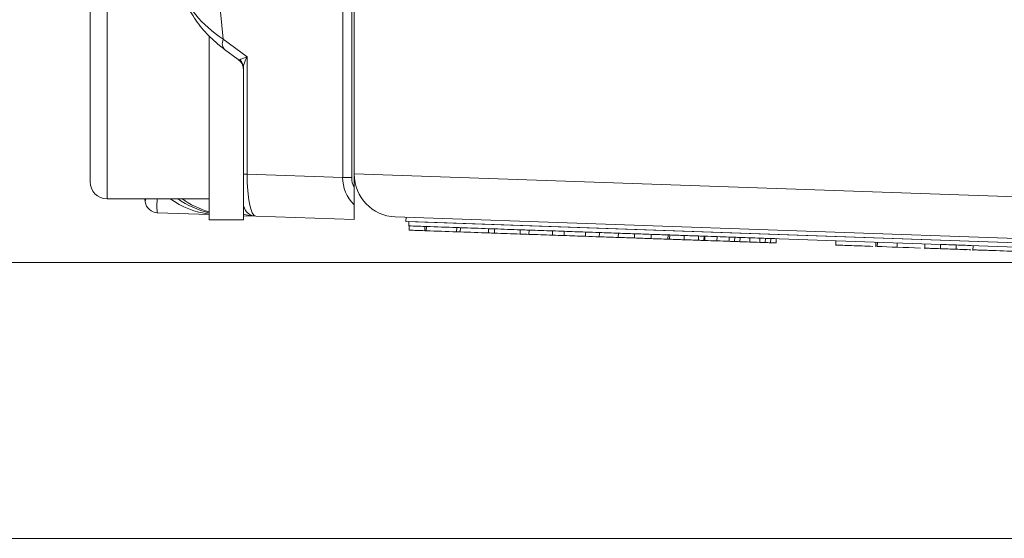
# Model space of a CAD drawing. Header units: millimetres. Extents: x 4 to 836, y 5 to 589.
# Tile 56 of 88: x 479 to 502, y 442 to 454. Entities that reach past the tile are written whole.
import ezdxf

# ---------------------------------------------------------------- set-up
doc = ezdxf.new("R2010")
doc.units = ezdxf.units.MM
doc.layers.add('1', color=7, linetype='Continuous', true_color=0xffffff)
doc.styles.add('ideas_simplex', font='simplex.shx')
doc.dimstyles.get("Standard").update_dxf_attribs({"dimtxt": 0.18, "dimasz": 0.18, "dimexe": 0.18, "dimexo": 0.0625, "dimgap": 0.09, "dimtad": 0, "dimtih": 1, "dimtoh": 1, "dimdec": 4, "dimzin": 0, "dimdsep": 46, "dimtxsty": 'Standard', "dimcen": 0.09, "dimadec": 0, "dimazin": 0, "dimtfac": 1, "dimtdec": 4, "dimtofl": 0, "dimtmove": 0, "dimatfit": 3, "dimfxl": 1, "dimtolj": 1, "dimtzin": 0, "dimarcsym": 0})

# ---------------------------------------------------------------- blocks, each defined once
blk = doc.blocks.new('_U0')
at = {"layer": '1', "color": 152, "lineweight": 13}
for p, q in [((516.44594, 502.73849), (453.486481, 502.73849)), ((516.44594, 448.73849), (453.486481, 448.73849))]:
    blk.add_line(p, q, dxfattribs=at)
at = {"layer": '1', "color": 27, "lineweight": 13}
blk.add_line((455.486481, 448.73849), (455.486481, 502.73849), dxfattribs=at)
at = {"layer": '1', "color": 87, "lineweight": 25}
for p, q in [((453.986481, 482.84099), (448.361481, 482.84099)), ((448.361481, 482.84099), (448.361481, 481.34099)), ((453.986481, 481.34099), (453.986481, 482.84099)), ((448.361481, 470.13599), (448.361481, 468.63599)), ((453.986481, 468.63599), (453.986481, 470.13599)), ((448.361481, 468.63599), (453.986481, 468.63599))]:
    blk.add_line(p, q, dxfattribs=at)
at = {"layer": '1', "color": 27, "lineweight": 18}
for points in [[(455.486481, 502.73849), (456.015461, 499.738492), (454.9575, 499.738488)], [(455.486481, 448.73849), (454.9575, 451.738488), (456.015461, 451.738492)]]:
    blk.add_solid(points, dxfattribs=at)
at = {"layer": '1', "color": 87, "linetype": 'Continuous', "lineweight": 25, "char_height": 3, "attachment_point": 7, "rotation": 90, "line_spacing_factor": 1.204819, "style": 'ideas_simplex'}
for s, insert in [('\\W1.2097;2.13', (453.832981, 470.08349)), ('\\W1.0362;54', (446.520481, 473.05349))]:
    blk.add_mtext(s, dxfattribs=dict(at, insert=insert))

msp = doc.modelspace()

# ---------------------------------------------------------------- linework, layer by layer
at = {"layer": '1', "color": 252, "linetype": 'Continuous', "lineweight": 18}
for p, q in [((486.646, 500.656), (486.646, 450.821)), ((486.646, 450.811), (486.646, 450.821)), ((503.097, 449.271), (487.611, 449.812))]:
    msp.add_line(p, q, dxfattribs=at)
at = {"layer": '1', "color": 9, "linetype": 'Continuous', "lineweight": 13}
for p, q in [((480.846, 452.398), (480.846, 457.238)), ((480.846, 450.238), (480.846, 452.398))]:
    msp.add_line(p, q, dxfattribs=at)
at = {"layer": '1', "color": 9, "linetype": 'Continuous', "lineweight": 18}
for p, q in [((480.446, 456.838), (480.446, 452.551)), ((483.246, 453.738), (483.246, 454.065)), ((483.246, 449.738), (483.246, 453.738)), ((480.446, 452.551), (480.446, 450.638)), ((480.846, 450.238), (483.246, 450.238)), ((484.046, 449.738), (484.046, 450.128)), ((483.246, 449.738), (484.046, 449.738))]:
    msp.add_line(p, q, dxfattribs=at)
at = {"layer": '1', "color": 27, "linetype": 'Continuous', "lineweight": 13}
for p, q in [((486.376, 450.733), (486.376, 456.697)), ((486.588, 456.697), (486.588, 450.733)), ((483.47, 455.068), (483.572, 453.985)), ((483.572, 453.985), (484.134, 453.568)), ((484.134, 453.568), (484.134, 450.811)), ((484.046, 450.811), (484.134, 450.811)), ((484.134, 450.811), (486.376, 450.733)), ((486.376, 450.733), (486.588, 450.733))]:
    msp.add_line(p, q, dxfattribs=at)
at = {"layer": '1', "color": 27, "linetype": 'Continuous', "lineweight": 18}
for p, q in [((483.606, 453.745), (483.925, 453.508)), ((484.046, 450.811), (484.046, 453.312)), ((484.046, 450.128), (484.046, 450.811)), ((486.646, 450.811), (486.646, 450.497)), ((481.741, 450.162), (481.729, 450.238)), ((483.246, 449.866), (482.027, 449.909)), ((486.646, 450.094), (486.646, 449.748)), ((484.335, 449.828), (484.046, 449.838)), ((486.646, 449.748), (484.335, 449.828))]:
    msp.add_line(p, q, dxfattribs=at)
at = {"layer": '1', "color": 252, "linetype": 'Continuous', "lineweight": 13}
msp.add_line((486.646, 450.821), (502.425, 450.27), dxfattribs=at)
at = {"layer": '1', "color": 18, "linetype": 'Continuous', "lineweight": 18}
for q in [(487.865, 449.803), (503.352, 449.162)]:
    msp.add_line((487.861, 449.703), q, dxfattribs=at)
at = {"layer": '1', "color": 7, "linetype": 'Continuous', "lineweight": 18}
for p, q in [((487.932, 449.7), (487.928, 449.6)), ((487.932, 449.7), (505.247, 449.095)), ((487.928, 449.6), (505.244, 448.995)), ((498.176, 449.343), (498.176, 449.342)), ((498.213, 449.342), (498.213, 449.341)), ((498.294, 449.339), (498.294, 449.338)), ((498.448, 449.333), (498.448, 449.333)), ((498.964, 449.315), (498.964, 449.315)), ((499.729, 449.288), (499.729, 449.289)), ((499.764, 449.287), (499.764, 449.287)), ((499.817, 449.285), (499.817, 449.285))]:
    msp.add_line(p, q, dxfattribs=at)
at = {"layer": '1', "color": 163, "linetype": 'Continuous', "lineweight": 18}
for p, q in [((487.938, 449.599), (487.935, 449.499)), ((488.306, 449.586), (488.303, 449.487)), ((488.341, 449.585), (488.337, 449.485)), ((489.053, 449.56), (489.049, 449.46)), ((489.14, 449.557), (489.137, 449.457)), ((489.799, 449.534), (489.795, 449.434)), ((489.94, 449.529), (489.937, 449.429)), ((490.545, 449.508), (490.542, 449.408)), ((490.752, 449.501), (490.748, 449.401)), ((491.303, 449.482), (491.3, 449.382)), ((491.577, 449.472), (491.574, 449.372)), ((492.075, 449.455), (492.072, 449.355)), ((492.402, 449.443), (492.399, 449.343)), ((492.847, 449.428), (492.844, 449.328)), ((493.228, 449.415), (493.224, 449.315)), ((493.619, 449.401), (493.616, 449.301)), ((494.011, 449.387), (494.008, 449.287)), ((494.053, 449.386), (494.049, 449.286)), ((494.391, 449.374), (494.388, 449.274)), ((494.73, 449.362), (494.726, 449.262)), ((494.858, 449.358), (494.854, 449.258)), ((494.878, 449.357), (494.875, 449.257)), ((495.163, 449.347), (495.16, 449.247)), ((495.449, 449.337), (495.445, 449.237)), ((495.577, 449.333), (495.574, 449.233)), ((495.703, 449.328), (495.7, 449.228)), ((495.935, 449.32), (495.932, 449.22)), ((496.168, 449.312), (496.164, 449.212)), ((496.296, 449.307), (496.292, 449.208)), ((496.424, 449.303), (496.42, 449.203)), ((496.552, 449.299), (496.548, 449.199))]:
    msp.add_line(p, q, dxfattribs=at)
at = {"layer": '1', "color": 5, "linetype": 'Continuous', "lineweight": 18}
for p, q in [((497.952, 449.25), (497.948, 449.137)), ((498.891, 449.217), (498.887, 449.104)), ((499.39, 449.099), (499.393, 449.199)), ((500.04, 449.177), (500.036, 449.064)), ((500.405, 449.064), (500.408, 449.164)), ((500.773, 449.051), (500.776, 449.151)), ((500.986, 449.031), (500.986, 449.043)), ((500.99, 449.143), (500.99, 449.144)), ((501.172, 449.137), (501.168, 449.025))]:
    msp.add_line(p, q, dxfattribs=at)
at = {"layer": '1', "color": 5, "linetype": 'Continuous', "lineweight": 13}
msp.add_line((498.921, 449.115), (498.925, 449.215), dxfattribs=at)
at = {"layer": '1', "color": 251, "linetype": 'Continuous', "lineweight": 18}
msp.add_line((473.28, 442.261), (548.508, 442.261), dxfattribs=at)
at = {"layer": '1', "color": 27, "linetype": 'Continuous', "lineweight": 18}
for centre, start, end in [((483.746, 453.267), 0, 54.0704), ((482.038, 450.209), 189, 268), ((484.346, 450.128), 180, 268)]:
    msp.add_arc(centre, 0.3, start, end, dxfattribs=at)
at = {"layer": '1', "color": 9, "linetype": 'Continuous', "lineweight": 18}
msp.add_arc((480.846, 450.638), 0.4, 180, 270, dxfattribs=at)
at = {"layer": '1', "color": 27, "linetype": 'Continuous', "lineweight": 13}
for centre, major_axis, ratio, start_param, end_param in [((485.566, 455.336), (3.018, -0.421), 0.653782, 3.412279, 4.085172), ((483.785, 453.985), (-0.179, -0.241), 0.626002, 5.147662, 6.283182), ((483.746, 454.014), (0.215, -0.517), 0.179539, 5.99126, 6.341384), ((484.346, 453.568), (0.388, 0.083), 0.13042, 2.120449, 2.905848), ((483.746, 453.312), (-0.3, 0), 0.919568, 3.141593, 3.890388), ((484.346, 453.568), (0.265, 0.346), 0.403982, 1.870958, 2.656356), ((484.346, 450.829), (0.009, 1), 0.211935, 1.590052, 3.136168), ((487.578, 450.716), (1.202, -0.042), 0.831726, 3.166273, 3.853694), ((487.578, 450.716), (-0.99, 0.035), 0.706891, 0.02468, 0.367353), ((482.038, 450.209), (-0.296, -0.047), 0.49948, 5.783695, 6.283185), ((482.038, 450.209), (0.01, 0.3), 0.060338, 1.473747, 3.141593), ((483.704, 451.852), (1.567, -1.354), 0.94297, 4.818704, 5.167459), ((484.346, 450.128), (0.582, -0.02), 0.515554, 4.188459, 4.712389)]:
    msp.add_ellipse(centre, major_axis=major_axis, ratio=ratio, start_param=start_param, end_param=end_param, dxfattribs=at)
at = {"layer": '1', "color": 252, "linetype": 'Continuous', "lineweight": 18}
msp.add_ellipse((487.646, 450.811), major_axis=(0.707, 0.707), ratio=1, start_param=2.356194, end_param=3.892084, dxfattribs=at)
at = {"layer": '1', "color": 27, "linetype": 'Continuous', "lineweight": 18}
for centre, major_axis, ratio, start_param, end_param in [((483.498, 451.859), (2, 0), 1, 4.086059, 4.586222), ((483.592, 451.856), (1.463, -1.452), 0.943902, 4.89087, 5.29175)]:
    msp.add_ellipse(centre, major_axis=major_axis, ratio=ratio, start_param=start_param, end_param=end_param, dxfattribs=at)
for points, knots in [([(482.591, 455.166), (482.611, 455.087), (482.679, 454.87), (482.851, 454.526), (483.13, 454.16), (483.398, 453.904), (483.565, 453.775), (483.606, 453.745)], [0, 0, 0, 0, 0.150621, 0.41657, 0.681705, 0.92412, 1, 1, 1, 1]), ([(486.646, 450.497), (486.646, 450.46), (486.646, 450.424), (486.646, 450.351), (486.646, 450.315), (486.646, 450.271), (486.646, 450.263), (486.646, 450.245), (486.646, 450.237), (486.646, 450.211), (486.646, 450.195), (486.646, 450.163), (486.646, 450.148), (486.646, 450.12), (486.646, 450.106), (486.646, 450.094)], [0, 0, 0, 0, 0.25, 0.25, 0.5, 0.5, 0.5625, 0.5625, 0.625, 0.625, 0.75, 0.75, 0.875, 0.875, 1, 1, 1, 1])]:
    msp.add_open_spline(points, degree=3, knots=knots, dxfattribs=at)
at = {"layer": '1', "color": 163, "linetype": 'Continuous', "lineweight": 18}
for points in [[(487.935, 449.499), (488.057, 449.495), (488.18, 449.491), (488.303, 449.487)], [(487.938, 449.599), (488.061, 449.595), (488.183, 449.591), (488.306, 449.586)], [(488.303, 449.487), (488.314, 449.486), (488.326, 449.486), (488.337, 449.485)], [(488.306, 449.586), (488.318, 449.586), (488.329, 449.586), (488.341, 449.585)], [(488.337, 449.485), (488.574, 449.477), (488.812, 449.469), (489.049, 449.46)], [(488.341, 449.585), (488.578, 449.577), (488.815, 449.569), (489.053, 449.56)], [(489.049, 449.46), (489.078, 449.459), (489.107, 449.458), (489.137, 449.457)], [(489.053, 449.56), (489.082, 449.559), (489.111, 449.558), (489.14, 449.557)], [(489.137, 449.457), (489.356, 449.45), (489.576, 449.442), (489.795, 449.434)], [(489.14, 449.557), (489.36, 449.55), (489.579, 449.542), (489.799, 449.534)], [(489.799, 449.534), (489.846, 449.533), (489.893, 449.531), (489.94, 449.529)], [(489.94, 449.529), (490.142, 449.522), (490.343, 449.515), (490.545, 449.508)], [(490.545, 449.508), (490.614, 449.506), (490.683, 449.503), (490.752, 449.501)], [(490.752, 449.501), (490.936, 449.495), (491.12, 449.488), (491.303, 449.482)], [(491.303, 449.482), (491.395, 449.479), (491.486, 449.475), (491.577, 449.472)], [(491.577, 449.472), (491.743, 449.466), (491.909, 449.461), (492.075, 449.455)], [(492.075, 449.455), (492.184, 449.451), (492.293, 449.447), (492.402, 449.443)], [(489.795, 449.434), (489.842, 449.433), (489.889, 449.431), (489.937, 449.429)], [(489.937, 449.429), (490.138, 449.422), (490.34, 449.415), (490.542, 449.408)], [(490.542, 449.408), (490.611, 449.406), (490.68, 449.404), (490.748, 449.401)], [(490.748, 449.401), (490.932, 449.395), (491.116, 449.388), (491.3, 449.382)], [(491.3, 449.382), (491.391, 449.379), (491.482, 449.376), (491.574, 449.372)], [(491.574, 449.372), (491.74, 449.367), (491.906, 449.361), (492.072, 449.355)], [(492.072, 449.355), (492.181, 449.351), (492.29, 449.347), (492.399, 449.343)], [(492.399, 449.343), (492.547, 449.338), (492.696, 449.333), (492.844, 449.328)], [(492.402, 449.443), (492.551, 449.438), (492.699, 449.433), (492.847, 449.428)], [(492.844, 449.328), (492.971, 449.324), (493.097, 449.319), (493.224, 449.315)], [(492.847, 449.428), (492.974, 449.423), (493.101, 449.419), (493.228, 449.415)], [(493.224, 449.315), (493.355, 449.31), (493.485, 449.306), (493.616, 449.301)], [(493.228, 449.415), (493.358, 449.41), (493.489, 449.405), (493.619, 449.401)], [(493.616, 449.301), (493.747, 449.296), (493.877, 449.292), (494.008, 449.287)], [(493.619, 449.401), (493.75, 449.396), (493.881, 449.392), (494.011, 449.387)], [(494.008, 449.287), (494.022, 449.287), (494.036, 449.286), (494.049, 449.286)], [(494.011, 449.387), (494.025, 449.387), (494.039, 449.386), (494.053, 449.386)], [(494.049, 449.286), (494.162, 449.282), (494.275, 449.278), (494.388, 449.274)], [(494.053, 449.386), (494.166, 449.382), (494.279, 449.378), (494.391, 449.374)], [(494.388, 449.274), (494.501, 449.27), (494.614, 449.266), (494.726, 449.262)], [(494.391, 449.374), (494.504, 449.37), (494.617, 449.366), (494.73, 449.362)], [(494.726, 449.262), (494.769, 449.261), (494.812, 449.259), (494.854, 449.258)], [(494.73, 449.362), (494.773, 449.361), (494.815, 449.359), (494.858, 449.358)], [(494.854, 449.258), (494.861, 449.258), (494.868, 449.257), (494.875, 449.257)], [(494.858, 449.358), (494.865, 449.357), (494.871, 449.357), (494.878, 449.357)], [(494.875, 449.257), (494.97, 449.254), (495.065, 449.25), (495.16, 449.247)], [(494.878, 449.357), (494.973, 449.354), (495.068, 449.35), (495.163, 449.347)], [(495.16, 449.247), (495.255, 449.244), (495.35, 449.24), (495.445, 449.237)], [(495.163, 449.347), (495.259, 449.344), (495.354, 449.34), (495.449, 449.337)], [(495.445, 449.237), (495.488, 449.236), (495.531, 449.234), (495.574, 449.233)], [(495.449, 449.337), (495.492, 449.336), (495.534, 449.334), (495.577, 449.333)], [(495.574, 449.233), (495.616, 449.231), (495.658, 449.23), (495.7, 449.228)], [(495.577, 449.333), (495.619, 449.331), (495.661, 449.33), (495.703, 449.328)], [(495.7, 449.228), (495.777, 449.226), (495.855, 449.223), (495.932, 449.22)], [(495.703, 449.328), (495.781, 449.325), (495.858, 449.323), (495.935, 449.32)], [(495.932, 449.22), (496.009, 449.217), (496.087, 449.215), (496.164, 449.212)], [(495.935, 449.32), (496.013, 449.317), (496.09, 449.315), (496.168, 449.312)], [(496.168, 449.312), (496.21, 449.31), (496.253, 449.309), (496.296, 449.307)], [(496.296, 449.307), (496.338, 449.306), (496.381, 449.305), (496.424, 449.303)], [(496.424, 449.303), (496.466, 449.302), (496.509, 449.3), (496.552, 449.299)], [(496.164, 449.212), (496.207, 449.211), (496.25, 449.209), (496.292, 449.208)], [(496.292, 449.208), (496.335, 449.206), (496.378, 449.205), (496.42, 449.203)], [(496.42, 449.203), (496.463, 449.202), (496.505, 449.2), (496.548, 449.199)]]:
    msp.add_open_spline(points, degree=3, dxfattribs=at)
at = {"layer": '1', "color": 5, "linetype": 'Continuous', "lineweight": 18}
for points, knots in [([(497.948, 449.149), (497.948, 449.149), (497.964, 449.149), (497.998, 449.148), (498.035, 449.146), (498.073, 449.145), (498.111, 449.144), (498.177, 449.141), (498.252, 449.139), (498.318, 449.137), (498.484, 449.131), (498.65, 449.125), (498.816, 449.119)], [0, 0, 0, 0, 0.098191, 0.098191, 0.098191, 0.229476, 0.229476, 0.229476, 0.422603, 0.422603, 0.422603, 1, 1, 1, 1]), ([(500.037, 449.077), (500.037, 449.077), (500.053, 449.076), (500.085, 449.075), (500.124, 449.073), (500.163, 449.072), (500.202, 449.071), (500.262, 449.069), (500.33, 449.066), (500.405, 449.064)], [0, 0, 0, 0, 0.219383, 0.219383, 0.219383, 0.552141, 0.552141, 0.552141, 1, 1, 1, 1]), ([(501.168, 449.037), (501.168, 449.037), (501.186, 449.036), (501.222, 449.035), (501.26, 449.034), (501.299, 449.032), (501.337, 449.031), (501.411, 449.029), (501.491, 449.026), (501.541, 449.024), (501.772, 449.016), (502.003, 449.008), (502.235, 449), (502.421, 448.993), (502.415, 448.993), (502.221, 449)], [0, 0, 0, 0, 0.046202, 0.046202, 0.046202, 0.103855, 0.103855, 0.103855, 0.192223, 0.192223, 0.192223, 0.70874, 0.70874, 0.70874, 1, 1, 1, 1])]:
    msp.add_open_spline(points, degree=3, knots=knots, dxfattribs=at)
for points in [[(498.921, 449.115), (499.202, 449.106), (499.566, 449.093), (499.939, 449.08)], [(500.405, 449.064), (500.527, 449.059), (500.65, 449.055), (500.773, 449.051)], [(500.408, 449.164), (500.531, 449.159), (500.654, 449.155), (500.776, 449.151)], [(500.773, 449.051), (500.888, 449.047), (501.004, 449.043), (501.119, 449.039)], [(500.776, 449.151), (500.892, 449.147), (501.007, 449.143), (501.123, 449.139)]]:
    msp.add_open_spline(points, degree=3, dxfattribs=at)

# ---------------------------------------------------------------- dimensions: what is measured, and where the dimension line sits
at = {"layer": '1', "color": 87, "linetype": 'Continuous', "lineweight": 25}
dim = msp.add_linear_dim(base=(455.486, 448.738), p1=(524.128, 502.738), p2=(527.046, 448.738), angle=90, text='<>\\P[\\C87;\\H3.00;\\Fsimplex.shx;2.13\\Fsimplex.shx;\\H3.00;\\C87; ]', dimstyle='Standard', override={"dimtxt": 3, "dimasz": 3, "dimexe": 2, "dimexo": 2.5, "dimgap": 1.5, "dimtad": 1, "dimtih": 0, "dimtoh": 0, "dimdec": 2, "dimlfac": 1, "dimzin": 8, "dimdsep": 44, "dimlunit": 2, "dimtxsty": 'ideas_simplex', "dimsah": 1, "dimse1": 0, "dimse2": 0, "dimsd1": 0, "dimsd2": 0, "dimclrd": 27, "dimclre": 152, "dimclrt": 87, "dimtol": 0, "dimtm": -0.1, "dimtfac": 0.5, "dimtdec": 2, "dimtofl": 1, "dimtmove": 0, "dimtzin": 8, "dimlwd": 13, "dimlwe": 13}, dxfattribs=at)
dim.commit()
dim.dimension.update_dxf_attribs({"geometry": '_U0', "text_midpoint": (455.486, 475.738), "dimtype": 160})

doc.saveas('drawing.dxf')
